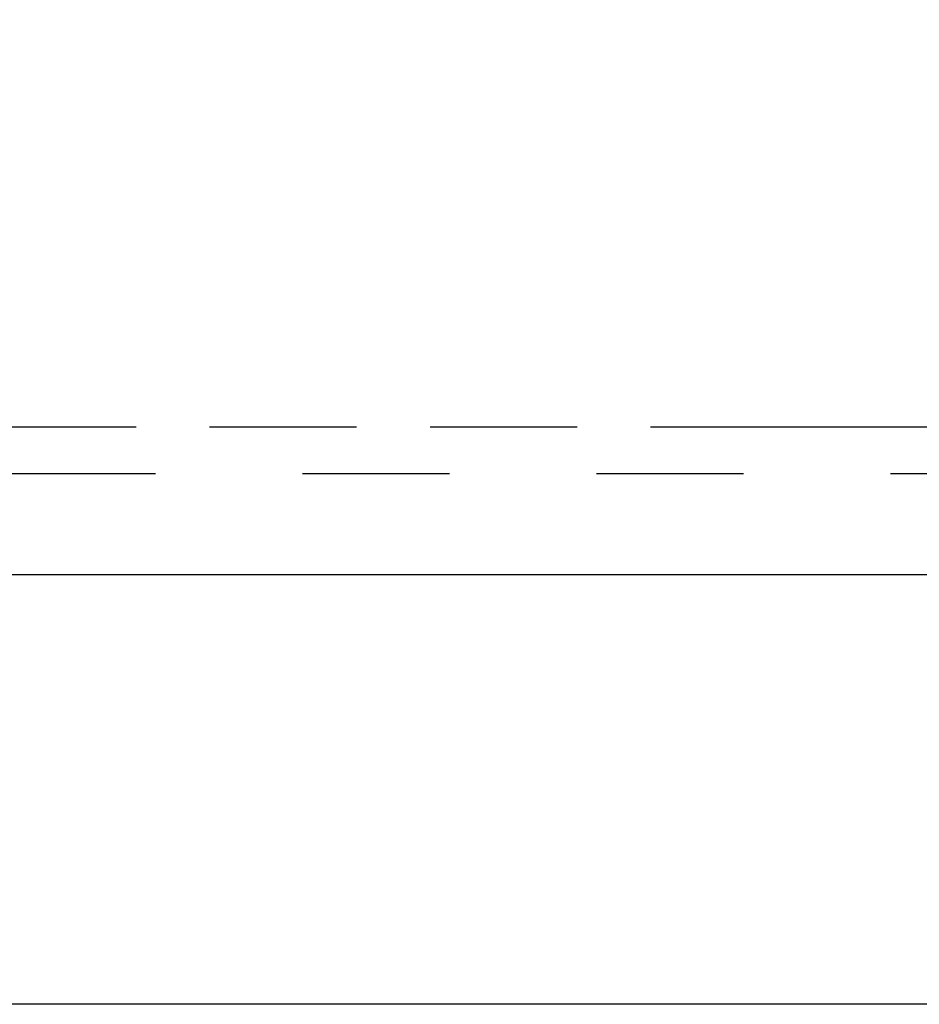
# Model space of a CAD drawing. Header units: inches. Extents: x 0 to 227, y 0 to 147.
# Tile 203 of 247: x 176.8 to 184.42, y 46.52 to 54.87. Entities that reach past the tile are written whole.
import ezdxf

# ---------------------------------------------------------------- set-up
doc = ezdxf.new("R2010")
doc.units = ezdxf.units.IN
doc.header["$LTSCALE"] = 12.466667
doc.header["$MEASUREMENT"] = 0
doc.linetypes.add('HIDDEN', pattern=[0.2, 0.1, -0.1])
doc.linetypes.add('PHANTOM', pattern=[0.8, 0.45, -0.05, 0.1, -0.05, 0.1, -0.05])
doc.layers.get('0').update_dxf_attribs({"linetype": 'CONTINUOUS'})
for name, color, linetype in [('AVAILABLE_DOOR_SPACE_REAR', 7, 'CONTINUOUS'), ('DEFAULT_2', 8, 'HIDDEN'), ('DIMENSIONS', 7, 'CONTINUOUS')]:
    doc.layers.add(name, color=color, linetype=linetype)
doc.styles.get("Standard").update_dxf_attribs({"font": 'txt', "width": 0.8})
doc.dimstyles.new('DIMSTYLE_2', dxfattribs={"dimtxt": 1, "dimasz": 1.333333, "dimexe": 0.09, "dimexo": 0.07, "dimgap": 0.0375, "dimtad": 0, "dimtih": 1, "dimtoh": 1, "dimzin": 4, "dimdsep": 46, "dimtxsty": 'Standard', "dimblk": '_FILLED', "dimblk1": '_FILLED', "dimblk2": '_FILLED', "dimcen": 0.09, "dimadec": 0, "dimazin": 0, "dimtfac": 1, "dimtofl": 0, "dimtmove": 0, "dimatfit": 3, "dimldrblk": '_FILLED', "dimfxl": 0, "dimtolj": 1, "dimtzin": 4, "dimarcsym": 0})

# ---------------------------------------------------------------- blocks, each defined once
blk = doc.blocks.new('_FILLED')
at = {"color": 0, "linetype": 'ByBlock'}
blk.add_solid([(0, 0), (-1, 0.2), (-1, -0.2)], dxfattribs=at)
blk = doc.blocks.new('*D29')
at = {"layer": 'DIMENSIONS', "color": 2, "linetype": 'Continuous'}
for p, q in [((160.7721, 78.3413), (171.7643, 78.3413)), ((187.7566, 78.3413), (176.7643, 78.3413))]:
    blk.add_line(p, q, dxfattribs=at)
at = {"layer": 'DIMENSIONS', "color": 2, "linetype": 'Continuous', "xscale": 1.3333333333, "yscale": 1.3333333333, "zscale": 1.3333333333, "rotation": 180}
blk.add_blockref('_FILLED', (160.7721, 78.3413), dxfattribs=at)
at = {"layer": 'DIMENSIONS', "color": 2, "linetype": 'Continuous', "xscale": 1.3333333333, "yscale": 1.3333333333, "zscale": 1.3333333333}
blk.add_blockref('_FILLED', (187.7566, 78.3413), dxfattribs=at)
at = {"layer": 'DIMENSIONS', "color": 2, "linetype": 'Continuous', "insert": (174.2643, 78.8413), "char_height": 1, "width": 4, "attachment_point": 2, "line_spacing_factor": 0.9}
blk.add_mtext('26.98', dxfattribs=at)
blk = doc.blocks.new('*D31')
at = {"layer": 'DIMENSIONS', "color": 2, "linetype": 'Continuous'}
for p, q in [((170.1861, 87.9698), (170.1861, 71.8088)), ((170.1861, 51.4165), (170.1861, 69.8088))]:
    blk.add_line(p, q, dxfattribs=at)
at = {"layer": 'DIMENSIONS', "color": 2, "linetype": 'Continuous', "xscale": 1.3333333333, "yscale": 1.3333333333, "zscale": 1.3333333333}
for p, rotation in [((170.1861, 87.9698), 90), ((170.1861, 51.4165), 270)]:
    blk.add_blockref('_FILLED', p, dxfattribs=dict(at, rotation=rotation))
at = {"layer": 'DIMENSIONS', "color": 2, "linetype": 'Continuous', "insert": (170.1861, 71.3088), "char_height": 1, "width": 4, "attachment_point": 2, "line_spacing_factor": 0.9}
blk.add_mtext('36.55', dxfattribs=at)

msp = doc.modelspace()

# ---------------------------------------------------------------- linework, layer by layer
at = {"color": 3, "linetype": 'Continuous'}
msp.add_line((159.2721, 50.1665), (189.0066, 50.1665), dxfattribs=at)
at = {"color": 7, "linetype": 'Continuous'}
msp.add_line((218.9411, 46.5202), (159.2161, 46.5202), dxfattribs=at)
at = {"layer": 'AVAILABLE_DOOR_SPACE_REAR', "color": 4, "linetype": 'PHANTOM'}
msp.add_line((187.7566, 51.4165), (160.7721, 51.4165), dxfattribs=at)
at = {"layer": 'DEFAULT_2', "color": 8, "linetype": 'HIDDEN'}
msp.add_line((217.8411, 51.0202), (160.3161, 51.0202), dxfattribs=at)

# ---------------------------------------------------------------- dimensions: what is measured, and where the dimension line sits
at = {"layer": 'DIMENSIONS', "color": 2, "linetype": 'Continuous'}
for base, p2, angle, picture, middle in [((160.7721, 78.3413), (160.7721, 87.9698), 180, '*D29', (174.2643, 78.3413)), ((170.1861, 87.9698), (187.7566, 87.9698), 90, '*D31', (170.1861, 70.8088))]:
    dim = msp.add_linear_dim(base=base, p1=(187.7566, 51.4165), p2=p2, angle=angle, dimstyle='DIMSTYLE_2', dxfattribs=at)
    dim.commit()
    dim.dimension.update_dxf_attribs({"geometry": picture, "text_midpoint": middle, "dimtype": 160})

doc.saveas('drawing.dxf')
